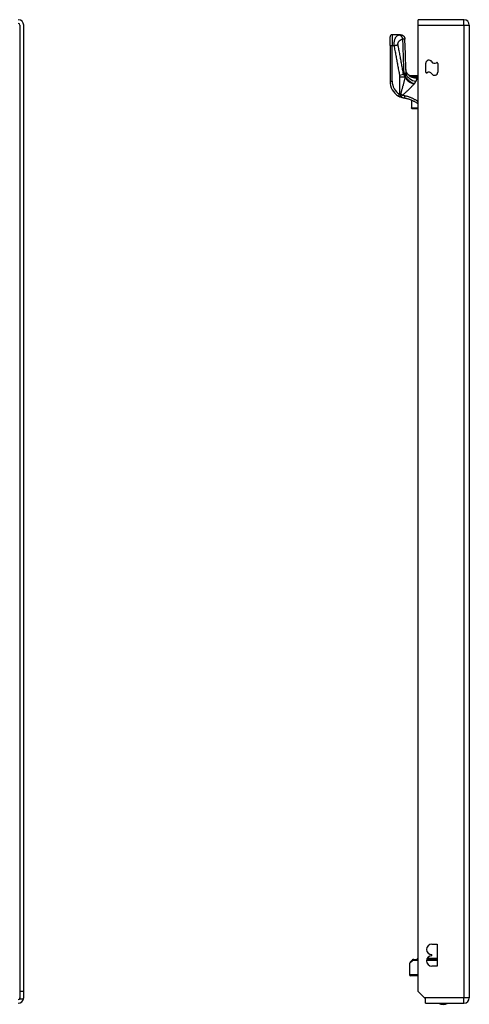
# Model space of a CAD drawing. Header units: inches. Extents: x 6 to 171, y 13 to 86.
# Tile 46 of 97: x 41.34 to 49.53, y 40.91 to 58.85. Entities that reach past the tile are written whole.
import ezdxf

# ---------------------------------------------------------------- set-up
doc = ezdxf.new("R2010")
doc.units = ezdxf.units.IN
doc.header["$MEASUREMENT"] = 0
doc.layers.add('Visible Edges(ANSI)', color=7, linetype='Continuous', lineweight=25)
doc.layers.add('Visible Tangent Edges(ANSI)', color=7, linetype='Continuous', lineweight=25)

msp = doc.modelspace()

# ---------------------------------------------------------------- linework, layer by layer
at = {"layer": 'Visible Edges(ANSI)'}
for p, q in [((49.431, 58.846), (48.596, 58.846)), ((48.596, 58.747), (48.596, 58.846)), ((41.342, 58.747), (41.342, 41.144)), ((41.41, 41.144), (41.41, 58.747)), ((48.596, 41.144), (48.596, 58.747)), ((49.53, 58.747), (49.53, 41.027)), ((48.085, 58.375), (48.085, 58.532)), ((48.276, 58.572), (48.124, 58.572)), ((48.277, 58.572), (48.276, 58.572)), ((48.085, 58.375), (48.085, 57.726)), ((48.737, 57.892), (48.737, 58.051)), ((48.955, 58.05), (48.955, 57.891)), ((48.441, 57.829), (48.596, 57.829)), ((48.465, 57.811), (48.464, 57.812)), ((48.475, 57.379), (48.475, 57.239)), ((48.475, 57.237), (48.475, 57.239)), ((48.482, 57.229), (48.596, 57.229)), ((48.846, 42.003), (48.941, 42.003)), ((48.941, 42.003), (48.941, 41.603)), ((48.846, 41.793), (48.846, 41.813)), ((48.44, 41.649), (48.44, 41.449)), ((48.452, 41.677), (48.488, 41.713)), ((48.518, 41.724), (48.516, 41.724)), ((48.518, 41.724), (48.596, 41.724)), ((48.754, 41.724), (48.941, 41.724)), ((48.933, 41.744), (48.763, 41.744)), ((48.941, 41.603), (48.846, 41.603)), ((48.596, 41.429), (48.46, 41.429)), ((41.41, 41.144), (41.342, 41.144)), ((41.342, 41.144), (41.342, 41.01)), ((41.41, 41.027), (41.41, 41.144)), ((48.713, 41.027), (48.596, 41.144)), ((41.342, 41.01), (41.408, 41.01)), ((48.73, 41.01), (48.713, 41.027)), ((48.73, 40.928), (48.73, 41.01)), ((48.73, 40.928), (49.431, 40.928))]:
    msp.add_line(p, q, dxfattribs=at)
at = {"layer": 'Visible Edges(ANSI)', "flags": 128}
for points in [[(48.277, 58.572), (48.293, 58.57), (48.307, 58.566), (48.321, 58.559), (48.333, 58.549), (48.343, 58.537), (48.35, 58.524), (48.355, 58.51), (48.357, 58.494)], [(48.376, 57.938), (48.365, 58.216), (48.357, 58.494)], [(48.427, 57.834), (48.415, 57.846), (48.404, 57.86), (48.394, 57.875), (48.387, 57.89), (48.381, 57.905), (48.378, 57.918), (48.376, 57.929), (48.376, 57.938)], [(48.464, 57.812), (48.462, 57.813), (48.461, 57.814), (48.459, 57.816), (48.457, 57.817), (48.456, 57.818), (48.454, 57.819), (48.453, 57.82), (48.452, 57.821), (48.45, 57.822), (48.449, 57.823), (48.448, 57.824), (48.447, 57.825), (48.446, 57.825), (48.445, 57.826), (48.445, 57.827), (48.444, 57.827), (48.443, 57.828), (48.443, 57.828), (48.442, 57.828), (48.442, 57.829), (48.442, 57.829), (48.442, 57.829), (48.441, 57.829), (48.441, 57.829)], [(48.473, 57.807), (48.472, 57.807), (48.472, 57.807), (48.472, 57.807), (48.471, 57.807), (48.471, 57.808), (48.471, 57.808), (48.47, 57.808), (48.47, 57.808), (48.469, 57.808), (48.469, 57.809), (48.469, 57.809), (48.468, 57.809), (48.468, 57.809), (48.468, 57.809), (48.467, 57.81), (48.467, 57.81), (48.467, 57.81), (48.466, 57.81), (48.466, 57.81), (48.466, 57.811), (48.466, 57.811), (48.465, 57.811), (48.465, 57.811), (48.465, 57.811)], [(48.24, 57.455), (48.241, 57.454), (48.242, 57.453), (48.243, 57.452), (48.244, 57.452), (48.245, 57.451), (48.247, 57.45), (48.248, 57.45), (48.249, 57.449), (48.25, 57.448), (48.251, 57.448), (48.253, 57.447), (48.254, 57.447), (48.255, 57.446), (48.256, 57.445), (48.257, 57.445), (48.259, 57.444), (48.26, 57.443), (48.261, 57.443), (48.262, 57.442), (48.264, 57.442), (48.265, 57.441), (48.266, 57.441), (48.267, 57.44), (48.268, 57.439)], [(48.349, 57.415), (48.346, 57.415), (48.342, 57.416), (48.339, 57.417), (48.336, 57.417), (48.332, 57.418), (48.329, 57.419), (48.325, 57.42), (48.322, 57.421), (48.318, 57.421), (48.315, 57.422), (48.311, 57.423), (48.308, 57.424), (48.305, 57.425), (48.301, 57.427), (48.298, 57.428), (48.295, 57.429), (48.291, 57.43), (48.288, 57.431), (48.285, 57.433), (48.281, 57.434), (48.278, 57.435), (48.275, 57.437), (48.272, 57.438), (48.268, 57.439)], [(48.596, 57.311), (48.587, 57.317), (48.577, 57.324), (48.568, 57.33), (48.559, 57.336), (48.549, 57.342), (48.539, 57.347), (48.53, 57.353), (48.52, 57.358), (48.51, 57.363), (48.5, 57.368), (48.489, 57.373), (48.479, 57.377), (48.469, 57.382), (48.458, 57.386), (48.448, 57.39), (48.437, 57.393), (48.426, 57.397), (48.415, 57.4), (48.404, 57.403), (48.393, 57.406), (48.383, 57.408), (48.372, 57.411), (48.361, 57.413), (48.349, 57.415)], [(48.516, 41.724), (48.514, 41.724), (48.512, 41.724), (48.511, 41.724), (48.509, 41.724), (48.508, 41.724), (48.506, 41.723), (48.505, 41.723), (48.504, 41.723), (48.502, 41.722), (48.501, 41.722), (48.5, 41.721), (48.499, 41.721), (48.498, 41.72), (48.497, 41.72), (48.496, 41.719), (48.495, 41.718), (48.494, 41.718), (48.493, 41.717), (48.492, 41.717), (48.491, 41.716), (48.49, 41.715), (48.489, 41.714), (48.488, 41.714), (48.488, 41.713)]]:
    msp.add_lwpolyline(points, dxfattribs=at)
at = {"layer": 'Visible Edges(ANSI)'}
for centre, radius, start, end in [((41.311, 58.747), 0.099, 0, 90), ((49.431, 58.747), 0.099, 0, 90), ((41.311, 58.747), 0.031, 0, 90), ((48.124, 58.532), 0.0394, 90, 180), ((48.795, 58.051), 0.0584, 30, 180), ((48.896, 58.109), 0.0584, 210, 306.2531), ((48.94, 58.05), 0.015, 0, 126.2531), ((48.534, 58.003), 0.197, 232.7495, 241.8538), ((48.752, 57.892), 0.015, 180, 306.2531), ((48.795, 57.833), 0.0584, 30, 126.2531), ((48.896, 57.891), 0.0584, 210, 0), ((48.4, 57.726), 0.315, 180, 239.4195), ((48.482, 57.237), 0.00787, 180, 270), ((48.846, 41.908), 0.095, 90, 270), ((48.48, 41.649), 0.0394, 135, 180), ((48.599, 41.715), 0.0295, 96.1386, 160.5288), ((48.846, 41.698), 0.095, 90, 270), ((48.933, 41.715), 0.0295, 75.893, 90), ((48.46, 41.449), 0.0197, 180, 270), ((41.311, 41.027), 0.031, 270, 0), ((41.311, 41.027), 0.099, 270, 350.1123), ((41.311, 41.027), 0.099, 350.1123, 0), ((49.053, 41.096), 0.188, 243.6399, 296.3601), ((49.431, 41.027), 0.099, 270, 0)]:
    msp.add_arc(centre, radius, start, end, dxfattribs=at)
at = {"layer": 'Visible Tangent Edges(ANSI)'}
for p, q in [((49.431, 58.747), (49.431, 58.846)), ((48.596, 58.747), (49.431, 58.747)), ((49.431, 58.747), (49.53, 58.747)), ((49.431, 58.747), (49.431, 41.027)), ((48.124, 58.572), (48.124, 58.375)), ((48.085, 58.375), (48.124, 58.375)), ((48.124, 58.375), (48.157, 58.375)), ((48.124, 57.726), (48.124, 58.375)), ((48.257, 57.837), (48.332, 57.851)), ((48.26, 57.808), (48.358, 57.808)), ((48.26, 57.808), (48.26, 57.488)), ((48.358, 57.799), (48.358, 57.808)), ((48.36, 57.816), (48.36, 57.805)), ((48.36, 57.816), (48.363, 57.816)), ((48.491, 57.805), (48.49, 57.8)), ((48.596, 57.816), (48.542, 57.816)), ((48.542, 57.797), (48.542, 57.816)), ((48.542, 57.797), (48.596, 57.797)), ((48.596, 57.796), (48.565, 57.796)), ((48.565, 57.796), (48.565, 57.786)), ((48.565, 57.786), (48.596, 57.786)), ((48.085, 57.726), (48.124, 57.726)), ((48.24, 57.455), (48.26, 57.488)), ((48.482, 57.235), (48.482, 57.376)), ((48.482, 57.235), (48.482, 57.229)), ((48.596, 57.235), (48.482, 57.235)), ((48.501, 41.705), (48.44, 41.649)), ((48.596, 41.705), (48.501, 41.705)), ((48.941, 41.705), (48.751, 41.705)), ((48.44, 41.449), (48.596, 41.449)), ((49.431, 41.027), (48.713, 41.027)), ((49.53, 41.027), (49.431, 41.027)), ((49.431, 40.928), (49.431, 41.027))]:
    msp.add_line(p, q, dxfattribs=at)
at = {"layer": 'Visible Tangent Edges(ANSI)', "flags": 128}
for points in [[(48.261, 58.568), (48.255, 58.567), (48.249, 58.565), (48.242, 58.563), (48.236, 58.561), (48.23, 58.558), (48.224, 58.555), (48.219, 58.552), (48.213, 58.549), (48.207, 58.544), (48.202, 58.54), (48.196, 58.534), (48.191, 58.528), (48.186, 58.522), (48.181, 58.514), (48.176, 58.505), (48.172, 58.496), (48.168, 58.485), (48.164, 58.473), (48.161, 58.459), (48.159, 58.444), (48.157, 58.428), (48.156, 58.411), (48.156, 58.393), (48.157, 58.375)], [(48.231, 58.389), (48.23, 58.396), (48.23, 58.403), (48.23, 58.41), (48.231, 58.417), (48.233, 58.424), (48.236, 58.43), (48.238, 58.435), (48.241, 58.441), (48.245, 58.446), (48.248, 58.451), (48.252, 58.455), (48.256, 58.46), (48.26, 58.464), (48.265, 58.468), (48.269, 58.471), (48.274, 58.475), (48.278, 58.478), (48.283, 58.481), (48.288, 58.484), (48.293, 58.487), (48.298, 58.49), (48.303, 58.492), (48.308, 58.494), (48.314, 58.496)], [(48.276, 58.572), (48.276, 58.572), (48.276, 58.572), (48.275, 58.572), (48.275, 58.571), (48.274, 58.571), (48.274, 58.571), (48.273, 58.571), (48.273, 58.571), (48.272, 58.571), (48.271, 58.571), (48.271, 58.571), (48.27, 58.57), (48.269, 58.57), (48.269, 58.57), (48.268, 58.57), (48.267, 58.57), (48.267, 58.569), (48.266, 58.569), (48.265, 58.569), (48.264, 58.569), (48.263, 58.569), (48.263, 58.569), (48.262, 58.568), (48.261, 58.568)], [(48.261, 58.568), (48.263, 58.567), (48.266, 58.566), (48.268, 58.565), (48.271, 58.564), (48.273, 58.562), (48.276, 58.56), (48.278, 58.558), (48.281, 58.555), (48.284, 58.553), (48.286, 58.55), (48.289, 58.547), (48.291, 58.544), (48.294, 58.54), (48.296, 58.536), (48.298, 58.533), (48.3, 58.529), (48.302, 58.525), (48.304, 58.521), (48.306, 58.517), (48.308, 58.513), (48.31, 58.508), (48.311, 58.504), (48.312, 58.5), (48.314, 58.496)], [(48.276, 58.572), (48.281, 58.571), (48.285, 58.571), (48.29, 58.57), (48.295, 58.569), (48.299, 58.568), (48.304, 58.566), (48.309, 58.564), (48.313, 58.562), (48.318, 58.559), (48.322, 58.556), (48.326, 58.553), (48.33, 58.55), (48.334, 58.546), (48.337, 58.542), (48.34, 58.537), (48.343, 58.533), (48.346, 58.529), (48.348, 58.524), (48.35, 58.519), (48.352, 58.514), (48.353, 58.51), (48.354, 58.505), (48.355, 58.5), (48.355, 58.496)], [(48.314, 58.496), (48.316, 58.496), (48.319, 58.496), (48.321, 58.496), (48.323, 58.496), (48.326, 58.497), (48.328, 58.497), (48.33, 58.497), (48.332, 58.497), (48.334, 58.497), (48.336, 58.497), (48.338, 58.497), (48.339, 58.497), (48.341, 58.497), (48.343, 58.497), (48.345, 58.497), (48.346, 58.497), (48.348, 58.497), (48.349, 58.497), (48.35, 58.496), (48.352, 58.496), (48.353, 58.496), (48.353, 58.496), (48.354, 58.496), (48.355, 58.496)], [(48.314, 58.496), (48.314, 58.47), (48.315, 58.444), (48.316, 58.418), (48.317, 58.392), (48.317, 58.365), (48.318, 58.339), (48.319, 58.313), (48.32, 58.287), (48.321, 58.261), (48.322, 58.235), (48.323, 58.209), (48.323, 58.182), (48.324, 58.156), (48.325, 58.13), (48.326, 58.104), (48.327, 58.078), (48.328, 58.052), (48.329, 58.026), (48.33, 57.999), (48.331, 57.973), (48.332, 57.947), (48.333, 57.921), (48.334, 57.895), (48.335, 57.869)], [(48.355, 58.496), (48.355, 58.496), (48.355, 58.496), (48.355, 58.495), (48.356, 58.495), (48.356, 58.495), (48.356, 58.495), (48.356, 58.495), (48.356, 58.495), (48.356, 58.495), (48.356, 58.495), (48.356, 58.495), (48.356, 58.495), (48.356, 58.495), (48.356, 58.495), (48.357, 58.495), (48.357, 58.495), (48.357, 58.495), (48.357, 58.495), (48.357, 58.495), (48.357, 58.495), (48.357, 58.495), (48.357, 58.495), (48.357, 58.494), (48.357, 58.494)], [(48.157, 58.375), (48.16, 58.375), (48.163, 58.376), (48.167, 58.376), (48.17, 58.377), (48.173, 58.378), (48.177, 58.378), (48.18, 58.379), (48.183, 58.379), (48.187, 58.38), (48.19, 58.381), (48.193, 58.381), (48.196, 58.382), (48.2, 58.382), (48.203, 58.383), (48.206, 58.384), (48.209, 58.384), (48.212, 58.385), (48.215, 58.385), (48.218, 58.386), (48.221, 58.387), (48.223, 58.387), (48.226, 58.388), (48.229, 58.388), (48.231, 58.389)], [(48.157, 58.375), (48.161, 58.352), (48.165, 58.33), (48.169, 58.308), (48.173, 58.285), (48.178, 58.263), (48.182, 58.24), (48.186, 58.218), (48.19, 58.196), (48.194, 58.173), (48.199, 58.151), (48.203, 58.128), (48.207, 58.106), (48.211, 58.084), (48.215, 58.061), (48.219, 58.039), (48.224, 58.016), (48.228, 57.994), (48.232, 57.972), (48.236, 57.949), (48.24, 57.927), (48.245, 57.904), (48.249, 57.882), (48.253, 57.86), (48.257, 57.837)], [(48.332, 57.851), (48.327, 57.874), (48.323, 57.896), (48.319, 57.918), (48.315, 57.941), (48.311, 57.963), (48.307, 57.986), (48.302, 58.008), (48.298, 58.03), (48.294, 58.053), (48.29, 58.075), (48.286, 58.098), (48.281, 58.12), (48.277, 58.142), (48.273, 58.165), (48.269, 58.187), (48.265, 58.21), (48.261, 58.232), (48.256, 58.254), (48.252, 58.277), (48.248, 58.299), (48.244, 58.321), (48.24, 58.344), (48.235, 58.366), (48.231, 58.389)], [(48.376, 57.938), (48.376, 57.936), (48.376, 57.933), (48.376, 57.93), (48.376, 57.927), (48.376, 57.924), (48.376, 57.922), (48.376, 57.919), (48.376, 57.916), (48.376, 57.913), (48.376, 57.91), (48.375, 57.907), (48.375, 57.904), (48.375, 57.9), (48.375, 57.897), (48.375, 57.894), (48.375, 57.891), (48.374, 57.888), (48.374, 57.884), (48.374, 57.881), (48.374, 57.878), (48.373, 57.874), (48.373, 57.871), (48.373, 57.867), (48.373, 57.864)], [(48.257, 57.837), (48.257, 57.836), (48.258, 57.835), (48.258, 57.834), (48.258, 57.832), (48.258, 57.831), (48.258, 57.83), (48.258, 57.829), (48.259, 57.827), (48.259, 57.826), (48.259, 57.825), (48.259, 57.824), (48.259, 57.823), (48.259, 57.821), (48.259, 57.82), (48.259, 57.819), (48.259, 57.818), (48.259, 57.817), (48.259, 57.815), (48.259, 57.814), (48.259, 57.813), (48.26, 57.812), (48.26, 57.811), (48.26, 57.809), (48.26, 57.808)], [(48.358, 57.799), (48.355, 57.787), (48.352, 57.776), (48.35, 57.764), (48.347, 57.752), (48.344, 57.739), (48.341, 57.727), (48.338, 57.715), (48.335, 57.702), (48.332, 57.69), (48.328, 57.677), (48.325, 57.664), (48.322, 57.651), (48.318, 57.638), (48.315, 57.626), (48.312, 57.612), (48.308, 57.599), (48.305, 57.586), (48.301, 57.573), (48.297, 57.56), (48.294, 57.547), (48.29, 57.533), (48.287, 57.52), (48.283, 57.507), (48.279, 57.493)], [(48.358, 57.808), (48.357, 57.81), (48.356, 57.812), (48.355, 57.813), (48.354, 57.815), (48.354, 57.817), (48.353, 57.819), (48.352, 57.821), (48.351, 57.822), (48.35, 57.824), (48.349, 57.826), (48.348, 57.828), (48.347, 57.83), (48.346, 57.831), (48.345, 57.833), (48.344, 57.835), (48.343, 57.837), (48.341, 57.838), (48.34, 57.84), (48.339, 57.842), (48.337, 57.844), (48.336, 57.846), (48.335, 57.847), (48.333, 57.849), (48.332, 57.851)], [(48.335, 57.869), (48.336, 57.867), (48.337, 57.865), (48.339, 57.863), (48.34, 57.861), (48.341, 57.858), (48.342, 57.856), (48.343, 57.854), (48.344, 57.852), (48.345, 57.85), (48.346, 57.848), (48.347, 57.846), (48.348, 57.843), (48.349, 57.841), (48.35, 57.839), (48.351, 57.837), (48.352, 57.835), (48.353, 57.832), (48.354, 57.83), (48.355, 57.828), (48.356, 57.826), (48.357, 57.823), (48.358, 57.821), (48.359, 57.819), (48.36, 57.816)], [(48.36, 57.805), (48.36, 57.805), (48.36, 57.804), (48.36, 57.804), (48.36, 57.804), (48.36, 57.804), (48.359, 57.803), (48.359, 57.803), (48.359, 57.803), (48.359, 57.803), (48.359, 57.802), (48.359, 57.802), (48.359, 57.802), (48.359, 57.802), (48.359, 57.801), (48.358, 57.801), (48.358, 57.801), (48.358, 57.801), (48.358, 57.8), (48.358, 57.8), (48.358, 57.8), (48.358, 57.8), (48.358, 57.799), (48.358, 57.799), (48.358, 57.799)], [(48.363, 57.816), (48.362, 57.816), (48.362, 57.815), (48.362, 57.815), (48.362, 57.814), (48.362, 57.814), (48.362, 57.813), (48.362, 57.813), (48.362, 57.812), (48.362, 57.812), (48.362, 57.812), (48.361, 57.811), (48.361, 57.811), (48.361, 57.81), (48.361, 57.81), (48.361, 57.809), (48.361, 57.809), (48.361, 57.808), (48.361, 57.808), (48.361, 57.807), (48.36, 57.807), (48.36, 57.806), (48.36, 57.806), (48.36, 57.805), (48.36, 57.805)], [(48.373, 57.864), (48.372, 57.862), (48.372, 57.86), (48.372, 57.858), (48.371, 57.855), (48.371, 57.853), (48.371, 57.851), (48.37, 57.849), (48.37, 57.847), (48.37, 57.845), (48.369, 57.843), (48.369, 57.841), (48.368, 57.839), (48.368, 57.837), (48.368, 57.835), (48.367, 57.833), (48.367, 57.831), (48.366, 57.829), (48.366, 57.827), (48.365, 57.826), (48.365, 57.824), (48.364, 57.822), (48.364, 57.82), (48.363, 57.818), (48.363, 57.816)], [(48.488, 57.815), (48.487, 57.815), (48.486, 57.815), (48.485, 57.815), (48.484, 57.815), (48.483, 57.815), (48.482, 57.815), (48.481, 57.814), (48.479, 57.814), (48.478, 57.814), (48.477, 57.814), (48.476, 57.814), (48.475, 57.814), (48.474, 57.814), (48.473, 57.813), (48.472, 57.813), (48.471, 57.813), (48.47, 57.813), (48.469, 57.813), (48.469, 57.813), (48.468, 57.812), (48.467, 57.812), (48.466, 57.812), (48.465, 57.811), (48.465, 57.811)], [(48.473, 57.807), (48.472, 57.807), (48.472, 57.807), (48.471, 57.808), (48.471, 57.808), (48.471, 57.808), (48.472, 57.808), (48.472, 57.808), (48.473, 57.808), (48.473, 57.808), (48.474, 57.808), (48.475, 57.808), (48.476, 57.808), (48.477, 57.807), (48.478, 57.807), (48.48, 57.807), (48.481, 57.807), (48.482, 57.807), (48.483, 57.806), (48.485, 57.806), (48.486, 57.806), (48.487, 57.805), (48.489, 57.805), (48.49, 57.805), (48.491, 57.805)], [(48.473, 57.807), (48.474, 57.806), (48.474, 57.806), (48.475, 57.806), (48.476, 57.805), (48.476, 57.805), (48.477, 57.805), (48.478, 57.804), (48.478, 57.804), (48.479, 57.804), (48.48, 57.804), (48.48, 57.803), (48.481, 57.803), (48.482, 57.803), (48.483, 57.802), (48.483, 57.802), (48.484, 57.802), (48.485, 57.802), (48.485, 57.801), (48.486, 57.801), (48.487, 57.801), (48.487, 57.801), (48.488, 57.8), (48.489, 57.8), (48.49, 57.8)], [(48.542, 57.816), (48.54, 57.816), (48.538, 57.816), (48.536, 57.816), (48.533, 57.816), (48.531, 57.816), (48.529, 57.816), (48.526, 57.816), (48.524, 57.816), (48.522, 57.816), (48.52, 57.816), (48.517, 57.816), (48.515, 57.816), (48.513, 57.816), (48.511, 57.816), (48.508, 57.816), (48.506, 57.816), (48.504, 57.816), (48.502, 57.816), (48.499, 57.816), (48.497, 57.815), (48.495, 57.815), (48.493, 57.815), (48.49, 57.815), (48.488, 57.815)], [(48.49, 57.8), (48.493, 57.799), (48.496, 57.798), (48.499, 57.797), (48.502, 57.796), (48.505, 57.795), (48.508, 57.794), (48.511, 57.793), (48.514, 57.792), (48.517, 57.792), (48.52, 57.791), (48.523, 57.79), (48.526, 57.79), (48.53, 57.789), (48.533, 57.789), (48.536, 57.788), (48.539, 57.788), (48.542, 57.787), (48.546, 57.787), (48.549, 57.787), (48.552, 57.787), (48.555, 57.786), (48.558, 57.786), (48.562, 57.786), (48.565, 57.786)], [(48.491, 57.805), (48.493, 57.804), (48.495, 57.804), (48.497, 57.803), (48.499, 57.803), (48.501, 57.803), (48.503, 57.802), (48.505, 57.802), (48.508, 57.801), (48.51, 57.801), (48.512, 57.801), (48.514, 57.8), (48.516, 57.8), (48.518, 57.8), (48.52, 57.799), (48.522, 57.799), (48.525, 57.799), (48.527, 57.799), (48.529, 57.798), (48.531, 57.798), (48.533, 57.798), (48.536, 57.798), (48.538, 57.797), (48.54, 57.797), (48.542, 57.797)], [(48.565, 57.796), (48.564, 57.796), (48.563, 57.796), (48.562, 57.796), (48.561, 57.796), (48.56, 57.796), (48.559, 57.796), (48.558, 57.796), (48.557, 57.796), (48.556, 57.796), (48.555, 57.796), (48.554, 57.796), (48.553, 57.796), (48.553, 57.796), (48.552, 57.796), (48.551, 57.796), (48.55, 57.796), (48.549, 57.796), (48.548, 57.796), (48.547, 57.796), (48.546, 57.797), (48.545, 57.797), (48.544, 57.797), (48.543, 57.797), (48.542, 57.797)], [(48.559, 57.724), (48.561, 57.727), (48.562, 57.731), (48.564, 57.734), (48.565, 57.737), (48.566, 57.74), (48.568, 57.743), (48.569, 57.746), (48.57, 57.749), (48.57, 57.752), (48.571, 57.755), (48.572, 57.757), (48.572, 57.76), (48.572, 57.763), (48.572, 57.765), (48.572, 57.768), (48.572, 57.77), (48.572, 57.772), (48.571, 57.775), (48.571, 57.777), (48.57, 57.779), (48.569, 57.781), (48.568, 57.783), (48.566, 57.785), (48.565, 57.786)], [(48.312, 57.469), (48.322, 57.478), (48.332, 57.487), (48.341, 57.496), (48.351, 57.504), (48.36, 57.513), (48.37, 57.522), (48.379, 57.531), (48.389, 57.539), (48.398, 57.548), (48.407, 57.557), (48.416, 57.565), (48.425, 57.574), (48.434, 57.582), (48.443, 57.591), (48.452, 57.599), (48.46, 57.607), (48.468, 57.615), (48.476, 57.624), (48.484, 57.632), (48.492, 57.64), (48.5, 57.648), (48.507, 57.656), (48.514, 57.663), (48.521, 57.671)], [(48.521, 57.671), (48.521, 57.671), (48.521, 57.672), (48.521, 57.672), (48.521, 57.672), (48.521, 57.672), (48.522, 57.672), (48.522, 57.672), (48.522, 57.672), (48.522, 57.673), (48.522, 57.673), (48.522, 57.673), (48.522, 57.673), (48.523, 57.673), (48.523, 57.673), (48.523, 57.674), (48.523, 57.674), (48.523, 57.674), (48.523, 57.674), (48.523, 57.674), (48.524, 57.674), (48.524, 57.675), (48.524, 57.675), (48.524, 57.675), (48.524, 57.675)], [(48.524, 57.675), (48.524, 57.675), (48.525, 57.676), (48.525, 57.676), (48.525, 57.676), (48.526, 57.677), (48.526, 57.677), (48.526, 57.677), (48.526, 57.678), (48.527, 57.678), (48.527, 57.678), (48.527, 57.679), (48.527, 57.679), (48.528, 57.679), (48.528, 57.679), (48.528, 57.68), (48.529, 57.68), (48.529, 57.68), (48.529, 57.681), (48.529, 57.681), (48.53, 57.681), (48.53, 57.682), (48.53, 57.682), (48.53, 57.682), (48.531, 57.683)], [(48.531, 57.683), (48.532, 57.684), (48.534, 57.686), (48.535, 57.688), (48.537, 57.69), (48.538, 57.692), (48.539, 57.693), (48.541, 57.695), (48.542, 57.697), (48.543, 57.699), (48.545, 57.7), (48.546, 57.702), (48.547, 57.704), (48.548, 57.706), (48.549, 57.707), (48.55, 57.709), (48.551, 57.711), (48.552, 57.712), (48.553, 57.714), (48.554, 57.716), (48.555, 57.717), (48.556, 57.719), (48.557, 57.721), (48.558, 57.722), (48.559, 57.724)], [(48.277, 57.482), (48.276, 57.482), (48.275, 57.483), (48.275, 57.483), (48.274, 57.483), (48.273, 57.483), (48.272, 57.484), (48.272, 57.484), (48.271, 57.484), (48.27, 57.484), (48.27, 57.485), (48.269, 57.485), (48.268, 57.485), (48.267, 57.485), (48.267, 57.486), (48.266, 57.486), (48.265, 57.486), (48.265, 57.486), (48.264, 57.487), (48.263, 57.487), (48.262, 57.487), (48.262, 57.488), (48.261, 57.488), (48.26, 57.488), (48.26, 57.488)], [(48.277, 57.482), (48.276, 57.479), (48.275, 57.477), (48.274, 57.474), (48.274, 57.472), (48.273, 57.469), (48.272, 57.467), (48.271, 57.464), (48.27, 57.462), (48.27, 57.46), (48.269, 57.457), (48.269, 57.455), (48.268, 57.453), (48.267, 57.451), (48.267, 57.45), (48.267, 57.448), (48.266, 57.447), (48.266, 57.445), (48.266, 57.444), (48.266, 57.443), (48.266, 57.442), (48.267, 57.441), (48.267, 57.44), (48.268, 57.44), (48.268, 57.439)], [(48.268, 57.439), (48.27, 57.439), (48.271, 57.439), (48.273, 57.438), (48.274, 57.438), (48.276, 57.439), (48.277, 57.439), (48.279, 57.44), (48.28, 57.44), (48.282, 57.441), (48.284, 57.442), (48.285, 57.443), (48.287, 57.445), (48.289, 57.446), (48.291, 57.448), (48.292, 57.45), (48.294, 57.451), (48.296, 57.453), (48.298, 57.455), (48.3, 57.457), (48.302, 57.459), (48.304, 57.461), (48.305, 57.464), (48.307, 57.466), (48.309, 57.468)], [(48.279, 57.493), (48.279, 57.493), (48.279, 57.493), (48.279, 57.492), (48.279, 57.492), (48.279, 57.491), (48.279, 57.491), (48.278, 57.49), (48.278, 57.49), (48.278, 57.489), (48.278, 57.489), (48.278, 57.488), (48.278, 57.488), (48.278, 57.487), (48.278, 57.487), (48.278, 57.486), (48.277, 57.486), (48.277, 57.486), (48.277, 57.485), (48.277, 57.485), (48.277, 57.484), (48.277, 57.484), (48.277, 57.483), (48.277, 57.483), (48.277, 57.482)], [(48.309, 57.468), (48.309, 57.468), (48.309, 57.468), (48.309, 57.468), (48.309, 57.468), (48.31, 57.468), (48.31, 57.468), (48.31, 57.468), (48.31, 57.468), (48.31, 57.469), (48.31, 57.469), (48.31, 57.469), (48.31, 57.469), (48.31, 57.469), (48.311, 57.469), (48.311, 57.469), (48.311, 57.469), (48.311, 57.469), (48.311, 57.469), (48.311, 57.469), (48.311, 57.469), (48.312, 57.469), (48.312, 57.469), (48.312, 57.469), (48.312, 57.469)], [(48.356, 57.457), (48.354, 57.458), (48.352, 57.458), (48.35, 57.458), (48.348, 57.459), (48.347, 57.459), (48.345, 57.459), (48.343, 57.46), (48.341, 57.46), (48.339, 57.461), (48.337, 57.461), (48.336, 57.462), (48.334, 57.462), (48.332, 57.463), (48.33, 57.463), (48.328, 57.464), (48.326, 57.464), (48.325, 57.465), (48.323, 57.465), (48.321, 57.466), (48.319, 57.467), (48.317, 57.467), (48.316, 57.468), (48.314, 57.469), (48.312, 57.469)], [(48.349, 57.415), (48.349, 57.415), (48.349, 57.415), (48.349, 57.415), (48.35, 57.416), (48.35, 57.417), (48.35, 57.418), (48.35, 57.419), (48.35, 57.42), (48.35, 57.422), (48.351, 57.424), (48.351, 57.425), (48.351, 57.427), (48.351, 57.43), (48.352, 57.432), (48.352, 57.434), (48.353, 57.437), (48.353, 57.439), (48.353, 57.442), (48.354, 57.445), (48.354, 57.447), (48.355, 57.45), (48.355, 57.452), (48.355, 57.455), (48.356, 57.457)], [(48.596, 57.352), (48.587, 57.358), (48.578, 57.365), (48.568, 57.371), (48.559, 57.377), (48.55, 57.383), (48.54, 57.389), (48.53, 57.394), (48.521, 57.4), (48.511, 57.405), (48.501, 57.41), (48.491, 57.414), (48.481, 57.419), (48.471, 57.423), (48.461, 57.427), (48.45, 57.431), (48.44, 57.435), (48.43, 57.439), (48.419, 57.442), (48.409, 57.445), (48.398, 57.448), (48.388, 57.45), (48.377, 57.453), (48.366, 57.455), (48.356, 57.457)], [(48.488, 41.713), (48.488, 41.713), (48.488, 41.713), (48.488, 41.713), (48.488, 41.713), (48.488, 41.713), (48.488, 41.713), (48.489, 41.713), (48.489, 41.713), (48.489, 41.713), (48.489, 41.712), (48.49, 41.712), (48.49, 41.712), (48.491, 41.712), (48.491, 41.712), (48.491, 41.711), (48.492, 41.711), (48.493, 41.711), (48.493, 41.71), (48.494, 41.71), (48.494, 41.709), (48.495, 41.709), (48.496, 41.708), (48.497, 41.707), (48.498, 41.707)], [(48.498, 41.707), (48.498, 41.707), (48.498, 41.707), (48.498, 41.706), (48.498, 41.706), (48.498, 41.706), (48.498, 41.706), (48.499, 41.706), (48.499, 41.706), (48.499, 41.706), (48.499, 41.706), (48.499, 41.706), (48.499, 41.706), (48.499, 41.706), (48.499, 41.706), (48.499, 41.706), (48.5, 41.705), (48.5, 41.705), (48.5, 41.705), (48.5, 41.705), (48.5, 41.705), (48.5, 41.705), (48.5, 41.705), (48.5, 41.705), (48.501, 41.705)]]:
    msp.add_lwpolyline(points, dxfattribs=at)
at = {"layer": 'Visible Tangent Edges(ANSI)'}
msp.add_arc((48.4, 57.726), 0.276, 180, 239.4195, dxfattribs=at)
for centre, major_axis, ratio, start_param, end_param in [((47.964, 61.347), (0.28, -3.673), 0.09119, 0.304696, 0.320055), ((48.261, 57.855), (0.118, 0.005), 0.119705, 0.32039, 0.882192), ((47.865, 61.328), (0.383, -3.672), 0.123492, 0.276298, 0.284), ((48.521, 57.799), (0.171, -0.098), 0.594817, 3.909946, 5.041872), ((48.524, 57.805), (-0.17, 0.099), 0.604176, 0.765681, 1.908282), ((48.531, 57.816), (-0.172, 0.096), 0.627605, 0.730588, 1.910065), ((48.559, 57.879), (0.186, -0.063), 0.76978, 3.653505, 4.968734), ((48.556, 57.983), (-0.129, -0.149), 0.924855, 0, 0.390841), ((48.488, 57.796), (-0.0011, 0.0197), 0.203793, 5.152212, 6.005141), ((48.305, 57.482), (0.181, -0.078), 0.058123, 4.578197, 4.757923), ((48.312, 57.493), (0.159, -0.116), 0.099559, 4.577369, 4.785224), ((48.482, 57.239), (-0.00787, 0), 0.489583, 0, 1.570796), ((48.516, 41.705), (0, 0.0197), 0.905633, 0, 1.471837), ((48.518, 41.705), (0, 0.0197), 0.880908, 0, 1.570796)]:
    msp.add_ellipse(centre, major_axis=major_axis, ratio=ratio, start_param=start_param, end_param=end_param, dxfattribs=at)

doc.saveas('drawing.dxf')
